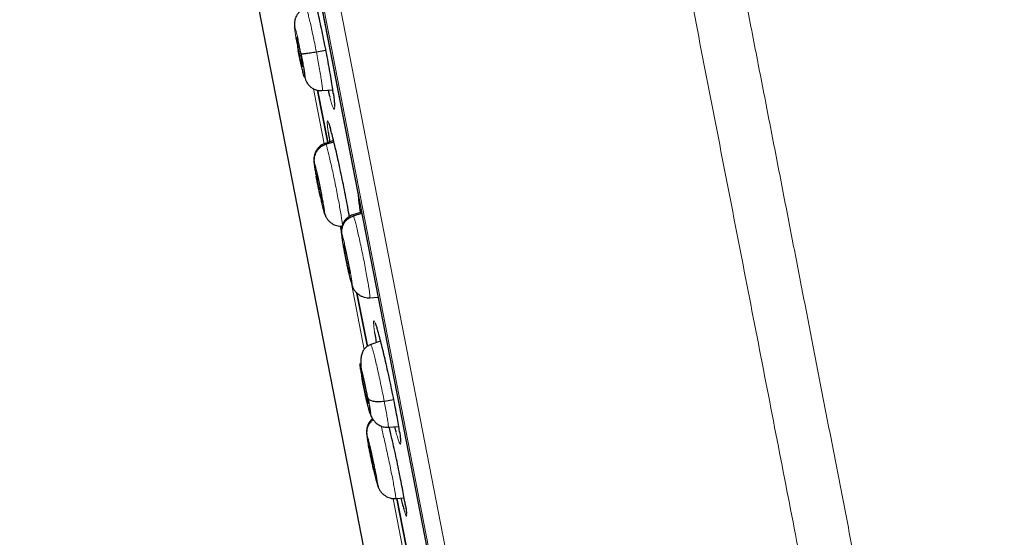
# Model space of a CAD drawing. Header units: millimetres. Extents: x 8 to 2314, y 12 to 2305.
# Tile 32 of 156: x 468 to 497, y 1793 to 1809. Entities that reach past the tile are written whole.
import ezdxf

# ---------------------------------------------------------------- set-up
doc = ezdxf.new("R2010")
doc.units = ezdxf.units.MM

msp = doc.modelspace()

# ---------------------------------------------------------------- linework, layer by layer
at = {"color": 252, "linetype": 'Continuous', "lineweight": 0}
for p, q in [((468.025, 1856.666), (485.957, 1764.411)), ((485.388, 1764.774), (467.632, 1856.116)), ((467.722, 1855.379), (485.195, 1765.491)), ((476.472, 1806.642), (476.793, 1804.99)), ((477.276, 1802.507), (477.305, 1802.355)), ((477.382, 1801.961), (477.387, 1801.936)), ((477.61, 1800.786), (477.996, 1798.803)), ((479.072, 1796.234), (479.061, 1796.313)), ((478.869, 1794.31), (479.447, 1791.336))]:
    msp.add_line(p, q, dxfattribs=at)
at = {"color": 7, "linetype": 'Continuous', "lineweight": 30}
for p, q in [((467.728, 1855.344), (485.187, 1765.525)), ((470.028, 1833.717), (479.294, 1786.049)), ((476.028, 1807.776), (476.064, 1807.783)), ((476.555, 1807.756), (476.842, 1807.809)), ((476.591, 1806.599), (476.898, 1805.023)), ((476.898, 1805.022), (476.591, 1806.599)), ((476.734, 1806.587), (477.051, 1806.61)), ((477.075, 1805.082), (476.826, 1805.001)), ((476.827, 1804.995), (476.829, 1805.002)), ((476.845, 1804.974), (477.082, 1805.051)), ((476.736, 1803.227), (476.73, 1803.237)), ((476.79, 1802.934), (476.812, 1802.859)), ((477.915, 1802.932), (477.651, 1802.846)), ((477.652, 1802.841), (477.654, 1802.847)), ((477.671, 1802.82), (477.922, 1802.901)), ((477.562, 1801.073), (477.556, 1801.083)), ((477.615, 1800.78), (477.637, 1800.708)), ((478.089, 1798.892), (477.778, 1800.494)), ((477.778, 1800.493), (478.089, 1798.894)), ((478.164, 1800.364), (478.161, 1800.357)), ((478.165, 1800.358), (478.412, 1800.376)), ((478.411, 1800.376), (478.415, 1800.361)), ((478.488, 1799.049), (478.194, 1798.953)), ((477.97, 1797.787), (478, 1797.794)), ((478.596, 1797.249), (478.885, 1797.292)), ((478.717, 1796.463), (479.034, 1796.485)), ((478.334, 1795.031), (478.329, 1795.041)), ((478.391, 1794.738), (478.412, 1794.674)), ((478.943, 1794.324), (478.941, 1794.317)), ((478.944, 1794.318), (479.198, 1794.336)), ((479.517, 1791.55), (478.979, 1794.317)), ((478.979, 1794.316), (479.517, 1791.549)), ((479.238, 1794.099), (479.247, 1794.042))]:
    msp.add_line(p, q, dxfattribs=at)
at = {"color": 252, "linetype": 'Continuous', "lineweight": 0}
for points, knots in [([(478.216, 1858.832), (478.22, 1858.809), (478.229, 1858.765), (478.299, 1858.404), (478.411, 1857.829), (478.567, 1857.024), (478.767, 1855.996), (479.009, 1854.75), (479.293, 1853.293), (479.616, 1851.631), (479.977, 1849.773), (480.374, 1847.729), (480.806, 1845.508), (481.27, 1843.122), (481.763, 1840.582), (482.284, 1837.902), (482.83, 1835.095), (483.398, 1832.174), (483.985, 1829.155), (484.588, 1826.053), (485.204, 1822.883), (485.83, 1819.661), (486.463, 1816.403), (487.1, 1813.126), (487.738, 1809.845), (488.373, 1806.579), (489.002, 1803.342), (489.622, 1800.151), (490.231, 1797.022), (490.824, 1793.971), (491.399, 1791.013), (491.953, 1788.162), (492.483, 1785.434), (492.987, 1782.841), (493.462, 1780.398), (493.906, 1778.115), (494.316, 1776.005), (494.69, 1774.078), (495.028, 1772.343), (495.325, 1770.813), (495.585, 1769.477), (495.722, 1768.769), (495.791, 1768.415)], [0, 0, 0, 0, 0.025, 0.05, 0.075, 0.1, 0.125, 0.15, 0.175, 0.2, 0.225, 0.25, 0.275, 0.3, 0.325, 0.35, 0.375, 0.4, 0.425, 0.45, 0.475, 0.5, 0.525, 0.55, 0.575, 0.6, 0.625, 0.65, 0.675, 0.7, 0.725, 0.75, 0.775, 0.8, 0.825, 0.85, 0.875, 0.9, 0.925, 0.95, 0.975, 1, 1, 1, 1]), ([(497.248, 1769.305), (497.21, 1769.501), (497.133, 1769.895), (497.002, 1770.568), (496.86, 1771.299), (496.705, 1772.095), (496.54, 1772.947), (496.364, 1773.853), (496.178, 1774.811), (495.981, 1775.823), (495.772, 1776.897), (495.552, 1778.032), (495.32, 1779.227), (495.078, 1780.473), (494.826, 1781.768), (494.566, 1783.103), (494.3, 1784.474), (494.027, 1785.879), (493.746, 1787.323), (493.456, 1788.813), (493.158, 1790.349), (492.851, 1791.927), (492.538, 1793.538), (492.219, 1795.179), (491.896, 1796.838), (491.571, 1798.511), (491.244, 1800.195), (490.913, 1801.899), (490.576, 1803.63), (490.235, 1805.386), (489.889, 1807.164), (489.542, 1808.95), (489.194, 1810.742), (488.847, 1812.525), (488.503, 1814.297), (488.161, 1816.054), (487.821, 1817.804), (487.481, 1819.555), (487.141, 1821.303), (486.802, 1823.047), (486.466, 1824.772), (486.135, 1826.477), (485.81, 1828.15), (485.491, 1829.788), (485.18, 1831.39), (484.874, 1832.964), (484.572, 1834.517), (484.275, 1836.046), (483.983, 1837.548), (483.699, 1839.01), (483.423, 1840.432), (483.156, 1841.8), (482.901, 1843.115), (482.656, 1844.376), (482.42, 1845.589), (482.193, 1846.759), (481.974, 1847.884), (481.765, 1848.96), (481.567, 1849.98), (481.38, 1850.941), (481.206, 1851.836), (481.045, 1852.664), (480.896, 1853.427), (480.76, 1854.128), (480.636, 1854.769), (480.523, 1855.347), (480.423, 1855.86), (480.337, 1856.307), (480.263, 1856.685), (480.203, 1856.993), (480.157, 1857.231), (480.124, 1857.4), (480.104, 1857.506), (480.101, 1857.52), (480.1, 1857.526)], [0, 0, 0, 0, 0.013945, 0.02789, 0.041835, 0.055781, 0.069728, 0.083426, 0.097126, 0.110826, 0.124528, 0.138481, 0.152437, 0.166395, 0.180356, 0.194319, 0.208035, 0.221754, 0.235476, 0.249202, 0.263181, 0.277165, 0.291153, 0.305146, 0.319147, 0.332905, 0.346672, 0.360448, 0.374234, 0.388281, 0.402337, 0.416398, 0.430461, 0.444524, 0.458331, 0.472132, 0.485923, 0.499702, 0.513718, 0.527724, 0.541722, 0.555714, 0.569704, 0.583443, 0.597184, 0.610928, 0.624677, 0.638684, 0.652696, 0.666713, 0.680732, 0.694752, 0.708523, 0.722296, 0.73607, 0.749845, 0.763872, 0.777899, 0.791927, 0.805955, 0.819984, 0.833763, 0.847543, 0.861323, 0.875104, 0.88909, 0.903078, 0.917066, 0.931055, 0.945045, 0.958784, 0.972523, 0.986262, 1, 1, 1, 1]), ([(476.243, 1809.073), (476.244, 1809.075), (476.248, 1809.082), (476.263, 1809.044), (476.288, 1808.963), (476.323, 1808.833), (476.363, 1808.666), (476.408, 1808.465), (476.456, 1808.241), (476.506, 1808.002), (476.538, 1807.838), (476.555, 1807.756)], [0, 0, 0, 0, 0.045995, 0.165241, 0.284331, 0.403484, 0.522738, 0.642007, 0.761318, 0.880577, 1, 1, 1, 1]), ([(476.012, 1807.795), (475.999, 1807.861), (475.974, 1807.992), (475.942, 1808.172), (475.918, 1808.323), (475.903, 1808.434), (475.898, 1808.499), (475.904, 1808.513), (475.919, 1808.475), (475.944, 1808.387), (475.976, 1808.256), (476.013, 1808.09), (476.053, 1807.9), (476.08, 1807.768), (476.093, 1807.701)], [0, 0, 0, 0, 0.083336, 0.16667, 0.250005, 0.333339, 0.416673, 0.500003, 0.583336, 0.666668, 0.750003, 0.833337, 0.916667, 1, 1, 1, 1]), ([(476.555, 1807.756), (476.57, 1807.674), (476.602, 1807.511), (476.643, 1807.281), (476.679, 1807.071), (476.708, 1806.891), (476.728, 1806.746), (476.739, 1806.646), (476.741, 1806.593), (476.735, 1806.593), (476.733, 1806.593)], [0, 0, 0, 0, 0.13071, 0.261241, 0.391828, 0.522369, 0.652893, 0.783308, 0.913653, 1, 1, 1, 1]), ([(476.96, 1806.399), (476.975, 1806.343), (477.007, 1806.228), (477.046, 1806.11), (477.077, 1806.037), (477.098, 1806.017), (477.108, 1806.051), (477.107, 1806.125), (477.101, 1806.217), (477.094, 1806.281), (477.091, 1806.313)], [0, 0, 0, 0, 0.131212, 0.271099, 0.411157, 0.551215, 0.691368, 0.831521, 0.91576, 1, 1, 1, 1]), ([(477.091, 1806.313), (477.085, 1806.358), (477.079, 1806.414), (477.068, 1806.488), (477.066, 1806.502)], [0, 0, 0, 0, 0.812575, 1, 1, 1, 1]), ([(476.971, 1805.474), (476.967, 1805.488), (476.949, 1805.554), (476.924, 1805.624), (476.899, 1805.68), (476.885, 1805.678), (476.882, 1805.632), (476.887, 1805.56), (476.895, 1805.473), (476.907, 1805.386), (476.914, 1805.335)], [0, 0, 0, 0, 0.04118, 0.197687, 0.354193, 0.510761, 0.667329, 0.765329, 0.863329, 1, 1, 1, 1]), ([(476.829, 1805.002), (476.829, 1805.003), (476.831, 1805.012), (476.839, 1804.991), (476.845, 1804.974)], [0, 0, 0, 0, 0.140876, 1, 1, 1, 1]), ([(476.845, 1804.974), (476.853, 1804.952), (476.867, 1804.908), (476.901, 1804.783), (476.94, 1804.623), (476.985, 1804.43), (477.034, 1804.21), (477.084, 1803.973), (477.135, 1803.727), (477.183, 1803.483), (477.228, 1803.25), (477.267, 1803.034), (477.299, 1802.847), (477.322, 1802.697), (477.336, 1802.592), (477.338, 1802.559), (477.338, 1802.544)], [0, 0, 0, 0, 0.072876, 0.145658, 0.218469, 0.291254, 0.36403, 0.436744, 0.509419, 0.582191, 0.654964, 0.727639, 0.800352, 0.873128, 0.945913, 1, 1, 1, 1]), ([(476.551, 1804.013), (476.549, 1804.026), (476.545, 1804.046), (476.54, 1804.071), (476.537, 1804.089), (476.535, 1804.101), (476.533, 1804.11), (476.532, 1804.122), (476.526, 1804.152), (476.518, 1804.199), (476.51, 1804.248), (476.505, 1804.285), (476.498, 1804.331), (476.491, 1804.382), (476.489, 1804.422), (476.492, 1804.436), (476.499, 1804.419), (476.502, 1804.41)], [0, 0, 0, 0, 0.044643, 0.066408, 0.088165, 0.109912, 0.11142, 0.122156, 0.150972, 0.225268, 0.307148, 0.365735, 0.406737, 0.55498, 0.703267, 0.851453, 1, 1, 1, 1]), ([(476.502, 1804.41), (476.509, 1804.391), (476.521, 1804.352), (476.551, 1804.235), (476.587, 1804.082), (476.627, 1803.901), (476.668, 1803.704), (476.708, 1803.505), (476.743, 1803.317), (476.772, 1803.154), (476.793, 1803.026), (476.803, 1802.942), (476.803, 1802.905), (476.794, 1802.924), (476.79, 1802.934)], [0, 0, 0, 0, 0.083335, 0.166666, 0.249998, 0.333328, 0.416663, 0.5, 0.583334, 0.666672, 0.750002, 0.833334, 0.916665, 1, 1, 1, 1]), ([(476.79, 1802.934), (476.785, 1802.947), (476.776, 1802.973), (476.756, 1803.049), (476.732, 1803.146), (476.705, 1803.263), (476.685, 1803.353), (476.675, 1803.398)], [0, 0, 0, 0, 0.200708, 0.400742, 0.600701, 0.800445, 1, 1, 1, 1]), ([(477.814, 1803.453), (477.814, 1803.449), (477.815, 1803.426), (477.821, 1803.348), (477.835, 1803.213), (477.854, 1803.075), (477.864, 1803.009)], [0, 0, 0, 0, 0.047671, 0.282025, 0.654495, 1, 1, 1, 1]), ([(477.654, 1802.847), (477.654, 1802.849), (477.657, 1802.858), (477.665, 1802.838), (477.671, 1802.82)], [0, 0, 0, 0, 0.141629, 1, 1, 1, 1]), ([(477.671, 1802.82), (477.679, 1802.798), (477.695, 1802.755), (477.729, 1802.63), (477.769, 1802.47), (477.814, 1802.276), (477.864, 1802.057), (477.914, 1801.82), (477.965, 1801.574), (478.013, 1801.33), (478.058, 1801.096), (478.097, 1800.881), (478.128, 1800.694), (478.151, 1800.542), (478.164, 1800.434), (478.169, 1800.372), (478.165, 1800.366), (478.164, 1800.364)], [0, 0, 0, 0, 0.069098, 0.138106, 0.207143, 0.276154, 0.345157, 0.4141, 0.483008, 0.552007, 0.621006, 0.689914, 0.758857, 0.82786, 0.896871, 0.965908, 1, 1, 1, 1]), ([(477.615, 1800.78), (477.612, 1800.789), (477.605, 1800.808), (477.591, 1800.856), (477.576, 1800.913), (477.555, 1800.997), (477.528, 1801.112), (477.495, 1801.257), (477.467, 1801.391), (477.445, 1801.493), (477.431, 1801.563), (477.422, 1801.608), (477.415, 1801.647), (477.409, 1801.677), (477.402, 1801.713), (477.391, 1801.767), (477.378, 1801.839), (477.363, 1801.92), (477.353, 1801.981), (477.345, 1802.029), (477.339, 1802.062), (477.334, 1802.095), (477.329, 1802.127), (477.323, 1802.174), (477.316, 1802.227), (477.314, 1802.267), (477.317, 1802.282), (477.325, 1802.265), (477.329, 1802.256)], [0, 0, 0, 0, 0.048255, 0.094111, 0.137724, 0.179118, 0.255044, 0.322007, 0.380027, 0.429028, 0.45017, 0.469076, 0.485751, 0.50019, 0.507999, 0.532305, 0.571725, 0.606391, 0.647692, 0.666064, 0.685483, 0.705949, 0.727469, 0.750055, 0.811407, 0.873503, 0.936303, 1, 1, 1, 1]), ([(477.329, 1802.256), (477.335, 1802.237), (477.348, 1802.198), (477.379, 1802.081), (477.415, 1801.929), (477.456, 1801.747), (477.497, 1801.551), (477.537, 1801.351), (477.572, 1801.164), (477.601, 1801), (477.62, 1800.872), (477.63, 1800.788), (477.629, 1800.751), (477.62, 1800.77), (477.615, 1800.78)], [0, 0, 0, 0, 0.083335, 0.166666, 0.249998, 0.333328, 0.416666, 0.5, 0.583337, 0.666671, 0.750002, 0.833334, 0.916665, 1, 1, 1, 1]), ([(478.381, 1799.435), (478.374, 1799.458), (478.351, 1799.534), (478.322, 1799.612), (478.295, 1799.668), (478.279, 1799.667), (478.275, 1799.621), (478.279, 1799.55), (478.288, 1799.459), (478.301, 1799.367), (478.308, 1799.311)], [0, 0, 0, 0, 0.064665, 0.215238, 0.365811, 0.516409, 0.667006, 0.761303, 0.855601, 1, 1, 1, 1]), ([(478.195, 1798.953), (478.195, 1798.953), (478.196, 1798.962), (478.208, 1798.936), (478.23, 1798.872), (478.262, 1798.759), (478.301, 1798.609), (478.346, 1798.421), (478.396, 1798.207), (478.447, 1797.972), (478.499, 1797.728), (478.55, 1797.482), (478.581, 1797.327), (478.596, 1797.249)], [0, 0, 0, 0, 0.000226, 0.100082, 0.20007, 0.300058, 0.399914, 0.499824, 0.599817, 0.699824, 0.799866, 0.899864, 1, 1, 1, 1]), ([(477.935, 1797.901), (477.923, 1797.961), (477.901, 1798.08), (477.876, 1798.222), (477.862, 1798.325), (477.858, 1798.379), (477.865, 1798.382), (477.882, 1798.334), (477.909, 1798.237), (477.944, 1798.098), (477.983, 1797.927), (478.026, 1797.735), (478.068, 1797.535), (478.093, 1797.408), (478.105, 1797.345)], [0, 0, 0, 0, 0.083336, 0.16667, 0.250005, 0.333339, 0.416673, 0.500003, 0.583336, 0.666668, 0.750003, 0.833337, 0.916667, 1, 1, 1, 1]), ([(478.596, 1797.249), (478.61, 1797.175), (478.639, 1797.026), (478.673, 1796.835), (478.699, 1796.677), (478.716, 1796.556), (478.722, 1796.485), (478.722, 1796.455), (478.717, 1796.463), (478.717, 1796.464)], [0, 0, 0, 0, 0.165772, 0.331316, 0.496932, 0.662489, 0.828025, 0.993422, 1, 1, 1, 1]), ([(478.501, 1796.502), (478.507, 1796.475), (478.527, 1796.396), (478.567, 1796.23), (478.617, 1796.012), (478.67, 1795.775), (478.723, 1795.53), (478.774, 1795.286), (478.821, 1795.053), (478.863, 1794.838), (478.898, 1794.652), (478.924, 1794.501), (478.94, 1794.393), (478.946, 1794.332), (478.944, 1794.326), (478.943, 1794.324)], [0, 0, 0, 0, 0.043372, 0.126653, 0.209923, 0.293123, 0.37628, 0.459547, 0.542812, 0.625966, 0.709164, 0.792435, 0.875715, 0.959027, 1, 1, 1, 1]), ([(478.119, 1795.944), (478.116, 1795.962), (478.108, 1796.002), (478.1, 1796.05), (478.093, 1796.087), (478.086, 1796.133), (478.078, 1796.184), (478.075, 1796.224), (478.077, 1796.237), (478.084, 1796.22), (478.087, 1796.212)], [0, 0, 0, 0, 0.085746, 0.182401, 0.251545, 0.299895, 0.474835, 0.649829, 0.824701, 1, 1, 1, 1]), ([(478.087, 1796.212), (478.093, 1796.192), (478.106, 1796.154), (478.136, 1796.036), (478.173, 1795.884), (478.215, 1795.703), (478.258, 1795.507), (478.3, 1795.308), (478.337, 1795.121), (478.368, 1794.958), (478.391, 1794.83), (478.403, 1794.747), (478.404, 1794.71), (478.396, 1794.729), (478.391, 1794.738)], [0, 0, 0, 0, 0.083335, 0.166666, 0.249999, 0.333329, 0.416664, 0.500001, 0.583335, 0.666673, 0.750003, 0.833335, 0.916665, 1, 1, 1, 1]), ([(478.947, 1796.321), (478.963, 1796.266), (478.996, 1796.151), (479.036, 1796.033), (479.067, 1795.959), (479.087, 1795.939), (479.096, 1795.972), (479.093, 1796.046), (479.085, 1796.137), (479.076, 1796.202), (479.072, 1796.234)], [0, 0, 0, 0, 0.130546, 0.270374, 0.410305, 0.550236, 0.69015, 0.830064, 0.915032, 1, 1, 1, 1]), ([(478.391, 1794.738), (478.387, 1794.752), (478.378, 1794.778), (478.358, 1794.854), (478.333, 1794.951), (478.307, 1795.061), (478.288, 1795.144), (478.279, 1795.183)], [0, 0, 0, 0, 0.206806, 0.412913, 0.618945, 0.824759, 1, 1, 1, 1]), ([(479.186, 1793.997), (479.199, 1793.954), (479.225, 1793.867), (479.252, 1793.799), (479.269, 1793.777), (479.274, 1793.81), (479.269, 1793.884), (479.257, 1793.976), (479.247, 1794.041), (479.242, 1794.074)], [0, 0, 0, 0, 0.155704, 0.31733, 0.478957, 0.640522, 0.802087, 0.901044, 1, 1, 1, 1])]:
    msp.add_open_spline(points, degree=3, knots=knots, dxfattribs=at)
at = {"color": 7, "linetype": 'Continuous', "lineweight": 30}
for points, knots in [([(477.066, 1806.502), (477.058, 1806.56), (477.04, 1806.69), (477.001, 1806.934), (476.952, 1807.218), (476.897, 1807.521), (476.837, 1807.834), (476.774, 1808.149), (476.71, 1808.456), (476.646, 1808.748), (476.584, 1809.015), (476.526, 1809.249), (476.482, 1809.419), (476.459, 1809.493), (476.452, 1809.518)], [0, 0, 0, 0, 0.072068, 0.160438, 0.248692, 0.336946, 0.425104, 0.513261, 0.601384, 0.689507, 0.777672, 0.865837, 0.954103, 1, 1, 1, 1]), ([(476.243, 1809.077), (476.202, 1809.06), (476.126, 1809.028), (476.038, 1808.954), (475.977, 1808.877), (475.939, 1808.806), (475.917, 1808.744), (475.906, 1808.694), (475.901, 1808.657), (475.899, 1808.613), (475.9, 1808.564), (475.904, 1808.522), (475.905, 1808.504)], [0, 0, 0, 0, 0.1461947, 0.2750203, 0.3869896, 0.4832357, 0.565508, 0.636788, 0.7036136, 0.7816973, 0.9073665, 1, 1, 1, 1]), ([(476.028, 1807.776), (476.023, 1807.805), (476.012, 1807.863), (475.997, 1807.945), (475.984, 1808.019), (475.974, 1808.083), (475.967, 1808.135), (475.963, 1808.172), (475.962, 1808.192), (475.965, 1808.195), (475.972, 1808.181), (475.981, 1808.151), (475.993, 1808.104), (476.008, 1808.044), (476.024, 1807.973), (476.041, 1807.893), (476.059, 1807.808), (476.07, 1807.75), (476.076, 1807.721)], [0, 0, 0, 0, 0.062616, 0.12509, 0.187744, 0.250477, 0.313046, 0.375342, 0.437604, 0.499999, 0.562395, 0.624657, 0.686953, 0.749522, 0.812255, 0.87491, 0.937384, 1, 1, 1, 1]), ([(476.093, 1807.701), (476.105, 1807.636), (476.13, 1807.504), (476.162, 1807.325), (476.187, 1807.174), (476.202, 1807.063), (476.207, 1806.998), (476.201, 1806.984), (476.185, 1807.022), (476.161, 1807.11), (476.129, 1807.241), (476.091, 1807.407), (476.051, 1807.597), (476.025, 1807.729), (476.012, 1807.795)], [0, 0, 0, 0, 0.083333, 0.166663, 0.249997, 0.333332, 0.416664, 0.499997, 0.583327, 0.666661, 0.749995, 0.83333, 0.916664, 1, 1, 1, 1]), ([(476.076, 1807.721), (476.082, 1807.692), (476.093, 1807.634), (476.107, 1807.552), (476.12, 1807.478), (476.13, 1807.414), (476.138, 1807.362), (476.142, 1807.325), (476.142, 1807.305), (476.139, 1807.302), (476.133, 1807.316), (476.123, 1807.346), (476.111, 1807.393), (476.097, 1807.453), (476.08, 1807.524), (476.063, 1807.603), (476.046, 1807.689), (476.034, 1807.747), (476.028, 1807.776)], [0, 0, 0, 0, 0.062616, 0.12509, 0.187745, 0.250478, 0.313047, 0.375343, 0.437605, 0.5, 0.562396, 0.624658, 0.686954, 0.749523, 0.812256, 0.87491, 0.937384, 1, 1, 1, 1]), ([(476.093, 1807.701), (476.096, 1807.7), (476.103, 1807.697), (476.133, 1807.696), (476.177, 1807.699), (476.234, 1807.705), (476.302, 1807.714), (476.38, 1807.725), (476.465, 1807.739), (476.525, 1807.75), (476.555, 1807.756)], [0, 0, 0, 0, 0.123773, 0.248405, 0.37376, 0.499408, 0.625026, 0.750526, 0.875615, 1, 1, 1, 1]), ([(476.203, 1807.002), (476.204, 1806.997), (476.214, 1806.963), (476.23, 1806.92), (476.252, 1806.868), (476.271, 1806.829), (476.302, 1806.782), (476.347, 1806.729), (476.41, 1806.675), (476.496, 1806.626), (476.607, 1806.589), (476.69, 1806.588), (476.735, 1806.588)], [0, 0, 0, 0, 0.0219152, 0.1635693, 0.2564623, 0.3394345, 0.4231655, 0.5136914, 0.6146016, 0.7282825, 0.8564101, 1, 1, 1, 1]), ([(476.908, 1806.6), (476.925, 1806.53), (476.944, 1806.456), (476.959, 1806.402), (476.96, 1806.399)], [0, 0, 0, 0, 0.935581, 1, 1, 1, 1]), ([(477.064, 1806.512), (477.067, 1806.494), (477.074, 1806.44), (477.084, 1806.364), (477.093, 1806.283), (477.099, 1806.219), (477.101, 1806.188), (477.102, 1806.173)], [0, 0, 0, 0, 0.122629, 0.354749, 0.584334, 0.809612, 1, 1, 1, 1]), ([(477.102, 1806.173), (477.102, 1806.165), (477.103, 1806.146), (477.103, 1806.127), (477.103, 1806.116), (477.103, 1806.117), (477.103, 1806.117)], [0, 0, 0, 0, 0.249407, 0.608655, 0.91029, 1, 1, 1, 1]), ([(476.927, 1805.604), (476.927, 1805.604), (476.927, 1805.603), (476.932, 1805.592), (476.941, 1805.569), (476.953, 1805.53), (476.965, 1805.494), (476.973, 1805.467), (476.974, 1805.461)], [0, 0, 0, 0, 0.097986, 0.262997, 0.462099, 0.689694, 0.936465, 1, 1, 1, 1]), ([(477.55, 1802.802), (477.546, 1802.822), (477.528, 1802.927), (477.488, 1803.145), (477.431, 1803.445), (477.368, 1803.759), (477.303, 1804.073), (477.237, 1804.38), (477.172, 1804.671), (477.11, 1804.938), (477.053, 1805.172), (477.006, 1805.356), (476.981, 1805.439), (476.971, 1805.474)], [0, 0, 0, 0, 0.0243639, 0.124572, 0.22478, 0.3249292, 0.4250786, 0.5252292, 0.6253803, 0.7255919, 0.825804, 0.9261095, 1, 1, 1, 1]), ([(476.914, 1805.335), (476.915, 1805.328), (476.923, 1805.268), (476.938, 1805.169), (476.956, 1805.066), (476.959, 1805.044)], [0, 0, 0, 0, 0.090273, 0.809873, 1, 1, 1, 1]), ([(476.828, 1805.005), (476.804, 1804.996), (476.756, 1804.978), (476.687, 1804.936), (476.622, 1804.88), (476.566, 1804.811), (476.529, 1804.743), (476.507, 1804.683), (476.494, 1804.639), (476.486, 1804.595), (476.481, 1804.553), (476.479, 1804.512), (476.481, 1804.463), (476.487, 1804.402), (476.499, 1804.313), (476.518, 1804.197), (476.536, 1804.095), (476.547, 1804.035), (476.55, 1804.02)], [0, 0, 0, 0, 0.053999, 0.108751, 0.165972, 0.228437, 0.293455, 0.3254, 0.357434, 0.391261, 0.429391, 0.474552, 0.5293, 0.621277, 0.735699, 0.86471, 0.965459, 1, 1, 1, 1]), ([(476.502, 1804.41), (476.498, 1804.439), (476.49, 1804.498), (476.5, 1804.587), (476.524, 1804.674), (476.563, 1804.755), (476.617, 1804.829), (476.683, 1804.891), (476.76, 1804.942), (476.817, 1804.963), (476.845, 1804.974)], [0, 0, 0, 0, 0.124348, 0.249204, 0.374446, 0.499726, 0.624899, 0.750119, 0.875238, 1, 1, 1, 1]), ([(476.675, 1803.398), (476.665, 1803.445), (476.644, 1803.54), (476.614, 1803.689), (476.584, 1803.837), (476.563, 1803.946), (476.553, 1804.001), (476.551, 1804.013)], [0, 0, 0, 0, 0.234127, 0.469046, 0.704101, 0.939142, 1, 1, 1, 1]), ([(476.73, 1803.237), (476.728, 1803.245), (476.722, 1803.261), (476.71, 1803.306), (476.696, 1803.364), (476.68, 1803.434), (476.662, 1803.511), (476.645, 1803.595), (476.627, 1803.683), (476.609, 1803.769), (476.594, 1803.852), (476.58, 1803.928), (476.569, 1803.994), (476.56, 1804.047), (476.555, 1804.088), (476.554, 1804.102), (476.554, 1804.109)], [0, 0, 0, 0, 0.071572, 0.142995, 0.214622, 0.286329, 0.357837, 0.429027, 0.500184, 0.571498, 0.642811, 0.713968, 0.785158, 0.856666, 0.928373, 1, 1, 1, 1]), ([(476.555, 1804.113), (476.555, 1804.115), (476.556, 1804.12), (476.559, 1804.112), (476.561, 1804.106)], [0, 0, 0, 0, 0.333872, 1, 1, 1, 1]), ([(476.561, 1804.106), (476.564, 1804.099), (476.569, 1804.083), (476.585, 1804.022), (476.611, 1803.915), (476.647, 1803.75), (476.683, 1803.573), (476.713, 1803.409), (476.732, 1803.291), (476.739, 1803.236), (476.737, 1803.231), (476.736, 1803.23)], [0, 0, 0, 0, 0.0692982, 0.1384525, 0.2766327, 0.4141429, 0.5514124, 0.6886817, 0.8261919, 0.9643721, 1, 1, 1, 1]), ([(476.679, 1803.38), (476.685, 1803.349), (476.701, 1803.277), (476.725, 1803.173), (476.75, 1803.07), (476.773, 1802.98), (476.795, 1802.905), (476.806, 1802.873), (476.812, 1802.857)], [0, 0, 0, 0, 0.127434, 0.296837, 0.468467, 0.642659, 0.819646, 1, 1, 1, 1]), ([(476.808, 1802.868), (476.82, 1802.839), (476.843, 1802.782), (476.892, 1802.71), (476.95, 1802.648), (477.017, 1802.595), (477.091, 1802.553), (477.17, 1802.524), (477.252, 1802.506), (477.308, 1802.507), (477.335, 1802.508)], [0, 0, 0, 0, 0.14415, 0.286232, 0.419008, 0.541322, 0.657454, 0.771223, 0.885037, 1, 1, 1, 1]), ([(477.653, 1802.851), (477.629, 1802.842), (477.581, 1802.824), (477.513, 1802.782), (477.447, 1802.726), (477.391, 1802.658), (477.355, 1802.59), (477.332, 1802.531), (477.32, 1802.486), (477.311, 1802.443), (477.306, 1802.401), (477.305, 1802.36), (477.306, 1802.31), (477.312, 1802.247), (477.324, 1802.155), (477.343, 1802.036), (477.366, 1801.905), (477.39, 1801.774), (477.408, 1801.678), (477.418, 1801.627), (477.419, 1801.621)], [0, 0, 0, 0, 0.046074, 0.092715, 0.14129, 0.1941, 0.24903, 0.276079, 0.303308, 0.332215, 0.364962, 0.403866, 0.451084, 0.530356, 0.628323, 0.738214, 0.824062, 0.908843, 0.990648, 1, 1, 1, 1]), ([(477.329, 1802.256), (477.325, 1802.286), (477.317, 1802.344), (477.326, 1802.433), (477.35, 1802.52), (477.39, 1802.601), (477.443, 1802.675), (477.51, 1802.737), (477.586, 1802.788), (477.643, 1802.81), (477.671, 1802.82)], [0, 0, 0, 0, 0.124274, 0.249113, 0.374371, 0.499682, 0.62489, 0.750143, 0.875272, 1, 1, 1, 1]), ([(477.864, 1803.009), (477.864, 1803.004), (477.868, 1802.979), (477.873, 1802.946), (477.877, 1802.92)], [0, 0, 0, 0, 0.191512, 1, 1, 1, 1]), ([(477.556, 1801.083), (477.554, 1801.091), (477.548, 1801.107), (477.536, 1801.152), (477.521, 1801.21), (477.505, 1801.279), (477.487, 1801.357), (477.469, 1801.441), (477.451, 1801.528), (477.434, 1801.615), (477.418, 1801.698), (477.404, 1801.774), (477.394, 1801.84), (477.386, 1801.893), (477.381, 1801.934), (477.38, 1801.948), (477.38, 1801.955)], [0, 0, 0, 0, 0.071572, 0.142997, 0.214625, 0.286332, 0.35784, 0.429029, 0.500185, 0.571498, 0.642812, 0.713968, 0.785157, 0.856665, 0.928372, 1, 1, 1, 1]), ([(477.381, 1801.959), (477.381, 1801.961), (477.382, 1801.966), (477.385, 1801.958), (477.387, 1801.953)], [0, 0, 0, 0, 0.334271, 1, 1, 1, 1]), ([(477.387, 1801.953), (477.39, 1801.945), (477.396, 1801.929), (477.412, 1801.868), (477.438, 1801.761), (477.475, 1801.596), (477.51, 1801.419), (477.541, 1801.256), (477.559, 1801.137), (477.565, 1801.082), (477.563, 1801.078), (477.563, 1801.077)], [0, 0, 0, 0, 0.069295, 0.138446, 0.276621, 0.414122, 0.551382, 0.688643, 0.826144, 0.964318, 1, 1, 1, 1]), ([(477.419, 1801.621), (477.427, 1801.582), (477.444, 1801.499), (477.47, 1801.373), (477.497, 1801.246), (477.524, 1801.125), (477.551, 1801.012), (477.576, 1800.909), (477.6, 1800.82), (477.622, 1800.744), (477.634, 1800.712), (477.64, 1800.695)], [0, 0, 0, 0, 0.099696, 0.210541, 0.320423, 0.430383, 0.541153, 0.65324, 0.766898, 0.882337, 1, 1, 1, 1]), ([(477.636, 1800.708), (477.648, 1800.679), (477.672, 1800.623), (477.721, 1800.552), (477.779, 1800.491), (477.846, 1800.439), (477.92, 1800.398), (477.998, 1800.369), (478.08, 1800.352), (478.134, 1800.353), (478.162, 1800.354)], [0, 0, 0, 0, 0.144391, 0.286566, 0.419258, 0.541639, 0.657874, 0.771639, 0.885297, 1, 1, 1, 1]), ([(478.327, 1799.587), (478.327, 1799.587), (478.327, 1799.587), (478.333, 1799.575), (478.342, 1799.551), (478.355, 1799.513), (478.37, 1799.47), (478.38, 1799.435), (478.384, 1799.422)], [0, 0, 0, 0, 0.0951998, 0.2484187, 0.4319627, 0.6409695, 0.8673475, 1, 1, 1, 1]), ([(478.308, 1799.311), (478.309, 1799.309), (478.316, 1799.253), (478.332, 1799.151), (478.352, 1799.038), (478.357, 1799.006)], [0, 0, 0, 0, 0.02684, 0.729365, 1, 1, 1, 1]), ([(479.061, 1796.313), (479.058, 1796.335), (479.046, 1796.416), (479.016, 1796.595), (478.971, 1796.849), (478.917, 1797.132), (478.857, 1797.434), (478.792, 1797.746), (478.724, 1798.06), (478.655, 1798.366), (478.587, 1798.657), (478.521, 1798.924), (478.461, 1799.158), (478.413, 1799.332), (478.39, 1799.408), (478.381, 1799.435)], [0, 0, 0, 0, 0.0300216, 0.113899, 0.1977761, 0.2815586, 0.3653412, 0.4490856, 0.5328304, 0.6166099, 0.70039, 0.7842624, 0.8681353, 0.952118, 1, 1, 1, 1]), ([(478.195, 1798.948), (478.161, 1798.934), (478.088, 1798.904), (478.009, 1798.832), (477.949, 1798.742), (477.91, 1798.627), (477.891, 1798.49), (477.89, 1798.328), (477.904, 1798.144), (477.924, 1798.008), (477.934, 1797.939)], [0, 0, 0, 0, 0.094346, 0.197345, 0.310016, 0.432303, 0.563452, 0.702266, 0.847754, 1, 1, 1, 1]), ([(477.97, 1797.787), (477.965, 1797.813), (477.955, 1797.866), (477.943, 1797.933), (477.934, 1797.989), (477.928, 1798.031), (477.925, 1798.059), (477.926, 1798.07), (477.931, 1798.062), (477.939, 1798.038), (477.951, 1797.999), (477.965, 1797.944), (477.981, 1797.877), (477.999, 1797.8), (478.017, 1797.717), (478.036, 1797.63), (478.054, 1797.542), (478.065, 1797.487), (478.07, 1797.46)], [0, 0, 0, 0, 0.062616, 0.12509, 0.187744, 0.250478, 0.313046, 0.375342, 0.437604, 0.5, 0.562395, 0.624657, 0.686952, 0.749521, 0.812255, 0.874909, 0.937384, 1, 1, 1, 1]), ([(477.935, 1797.901), (477.932, 1797.912), (477.928, 1797.924), (477.934, 1797.938), (477.935, 1797.939)], [0, 0, 0, 0, 0.918768, 1, 1, 1, 1]), ([(478.105, 1797.345), (478.117, 1797.286), (478.139, 1797.167), (478.164, 1797.025), (478.179, 1796.922), (478.183, 1796.867), (478.176, 1796.864), (478.158, 1796.913), (478.131, 1797.01), (478.097, 1797.148), (478.057, 1797.32), (478.015, 1797.511), (477.972, 1797.712), (477.947, 1797.838), (477.935, 1797.901)], [0, 0, 0, 0, 0.083333, 0.166663, 0.249997, 0.333332, 0.416664, 0.499997, 0.583327, 0.666661, 0.749995, 0.83333, 0.916664, 1, 1, 1, 1]), ([(478.07, 1797.46), (478.075, 1797.433), (478.085, 1797.38), (478.097, 1797.313), (478.106, 1797.257), (478.112, 1797.215), (478.115, 1797.188), (478.114, 1797.177), (478.109, 1797.184), (478.101, 1797.208), (478.089, 1797.248), (478.075, 1797.302), (478.059, 1797.369), (478.041, 1797.446), (478.023, 1797.529), (478.004, 1797.616), (477.986, 1797.704), (477.975, 1797.759), (477.97, 1797.787)], [0, 0, 0, 0, 0.062616, 0.125091, 0.187745, 0.250479, 0.313048, 0.375343, 0.437605, 0.500001, 0.562396, 0.624658, 0.686954, 0.749522, 0.812256, 0.87491, 0.937384, 1, 1, 1, 1]), ([(478.105, 1797.345), (478.11, 1797.335), (478.12, 1797.313), (478.156, 1797.286), (478.204, 1797.264), (478.265, 1797.248), (478.338, 1797.238), (478.419, 1797.235), (478.505, 1797.238), (478.566, 1797.246), (478.596, 1797.249)], [0, 0, 0, 0, 0.123789, 0.248425, 0.373776, 0.499416, 0.625025, 0.750518, 0.875606, 1, 1, 1, 1]), ([(478.176, 1796.873), (478.176, 1796.873), (478.18, 1796.856), (478.194, 1796.819), (478.223, 1796.753), (478.269, 1796.678), (478.336, 1796.598), (478.432, 1796.523), (478.537, 1796.479), (478.636, 1796.461), (478.69, 1796.462), (478.717, 1796.462)], [0, 0, 0, 0, 0.002471, 0.102689, 0.208895, 0.328209, 0.465156, 0.622097, 0.800228, 0.897504, 1, 1, 1, 1]), ([(478.248, 1796.716), (478.234, 1796.705), (478.196, 1796.674), (478.147, 1796.611), (478.11, 1796.542), (478.089, 1796.483), (478.077, 1796.437), (478.069, 1796.394), (478.065, 1796.352), (478.064, 1796.311), (478.067, 1796.264), (478.074, 1796.204), (478.087, 1796.118), (478.102, 1796.033), (478.114, 1795.971), (478.116, 1795.959)], [0, 0, 0, 0, 0.048993, 0.131535, 0.217538, 0.259696, 0.301798, 0.345992, 0.395519, 0.45395, 0.524656, 0.643417, 0.79217, 0.961063, 1, 1, 1, 1]), ([(478.087, 1796.212), (478.083, 1796.241), (478.074, 1796.3), (478.083, 1796.389), (478.106, 1796.475), (478.144, 1796.556), (478.197, 1796.63), (478.242, 1796.669), (478.264, 1796.689)], [0, 0, 0, 0, 0.166551, 0.333424, 0.50054, 0.667541, 0.834352, 1, 1, 1, 1]), ([(479.24, 1794.087), (479.234, 1794.129), (479.217, 1794.23), (479.181, 1794.431), (479.133, 1794.686), (479.077, 1794.968), (479.015, 1795.27), (478.949, 1795.582), (478.88, 1795.895), (478.812, 1796.195), (478.769, 1796.377), (478.748, 1796.465)], [0, 0, 0, 0, 0.081444, 0.197499, 0.313554, 0.429536, 0.545519, 0.661498, 0.777477, 0.893522, 1, 1, 1, 1]), ([(478.906, 1796.476), (478.919, 1796.424), (478.934, 1796.366), (478.946, 1796.325), (478.947, 1796.321)], [0, 0, 0, 0, 0.910863, 1, 1, 1, 1]), ([(479.058, 1796.326), (479.061, 1796.303), (479.069, 1796.251), (479.078, 1796.183), (479.084, 1796.128), (479.086, 1796.101), (479.087, 1796.092)], [0, 0, 0, 0, 0.225287, 0.529434, 0.827288, 1, 1, 1, 1]), ([(478.279, 1795.183), (478.277, 1795.189), (478.266, 1795.239), (478.242, 1795.345), (478.21, 1795.493), (478.179, 1795.641), (478.154, 1795.763), (478.139, 1795.838), (478.132, 1795.874), (478.129, 1795.892), (478.127, 1795.904), (478.125, 1795.913), (478.123, 1795.924), (478.121, 1795.936), (478.119, 1795.943), (478.119, 1795.944)], [0, 0, 0, 0, 0.02704, 0.210546, 0.394669, 0.578893, 0.76311, 0.866153, 0.893136, 0.92011, 0.94707, 0.948939, 0.962249, 0.997973, 1, 1, 1, 1]), ([(478.329, 1795.041), (478.326, 1795.049), (478.321, 1795.065), (478.309, 1795.111), (478.294, 1795.168), (478.277, 1795.238), (478.259, 1795.315), (478.241, 1795.399), (478.222, 1795.486), (478.204, 1795.573), (478.187, 1795.655), (478.172, 1795.731), (478.16, 1795.797), (478.151, 1795.85), (478.145, 1795.89), (478.144, 1795.904), (478.143, 1795.911)], [0, 0, 0, 0, 0.071572, 0.142994, 0.214619, 0.286325, 0.357835, 0.429029, 0.50019, 0.571505, 0.642818, 0.713972, 0.78516, 0.856668, 0.928374, 1, 1, 1, 1]), ([(478.144, 1795.915), (478.144, 1795.917), (478.144, 1795.923), (478.147, 1795.914), (478.15, 1795.909)], [0, 0, 0, 0, 0.33345, 1, 1, 1, 1]), ([(478.15, 1795.909), (478.152, 1795.901), (478.157, 1795.885), (478.17, 1795.839), (478.184, 1795.782), (478.201, 1795.712), (478.219, 1795.635), (478.237, 1795.551), (478.256, 1795.464), (478.274, 1795.378), (478.291, 1795.295), (478.306, 1795.219), (478.318, 1795.153), (478.327, 1795.1), (478.333, 1795.061), (478.336, 1795.038), (478.335, 1795.036), (478.334, 1795.035)], [0, 0, 0, 0, 0.069035, 0.137926, 0.207012, 0.276177, 0.345152, 0.413823, 0.482461, 0.551249, 0.620034, 0.688666, 0.757332, 0.826305, 0.895471, 0.964558, 1, 1, 1, 1]), ([(479.087, 1796.092), (479.088, 1796.084), (479.089, 1796.064), (479.09, 1796.045), (479.089, 1796.034), (479.089, 1796.035), (479.09, 1796.035)], [0, 0, 0, 0, 0.246764, 0.604775, 0.904663, 1, 1, 1, 1]), ([(478.28, 1795.176), (478.286, 1795.151), (478.301, 1795.085), (478.324, 1794.986), (478.35, 1794.883), (478.373, 1794.793), (478.395, 1794.718), (478.405, 1794.687), (478.411, 1794.672)], [0, 0, 0, 0, 0.106099, 0.279747, 0.455724, 0.634267, 0.815519, 1, 1, 1, 1]), ([(478.407, 1794.682), (478.419, 1794.652), (478.443, 1794.594), (478.492, 1794.521), (478.55, 1794.457), (478.618, 1794.403), (478.694, 1794.36), (478.774, 1794.33), (478.857, 1794.312), (478.914, 1794.313), (478.942, 1794.313)], [0, 0, 0, 0, 0.143645, 0.285517, 0.418407, 0.540725, 0.656847, 0.770735, 0.884798, 1, 1, 1, 1]), ([(479.096, 1794.328), (479.11, 1794.275), (479.142, 1794.149), (479.172, 1794.041), (479.185, 1793.999), (479.186, 1793.997)], [0, 0, 0, 0, 0.418554, 0.979577, 1, 1, 1, 1]), ([(479.247, 1794.042), (479.247, 1794.041), (479.251, 1794.012), (479.257, 1793.972), (479.261, 1793.939), (479.262, 1793.924)], [0, 0, 0, 0, 0.028644, 0.557611, 1, 1, 1, 1]), ([(479.262, 1793.924), (479.263, 1793.916), (479.265, 1793.895), (479.267, 1793.874), (479.267, 1793.86), (479.267, 1793.861), (479.267, 1793.861)], [0, 0, 0, 0, 0.230336, 0.57664, 0.867748, 1, 1, 1, 1])]:
    msp.add_open_spline(points, degree=3, knots=knots, dxfattribs=at)

doc.saveas('drawing.dxf')
